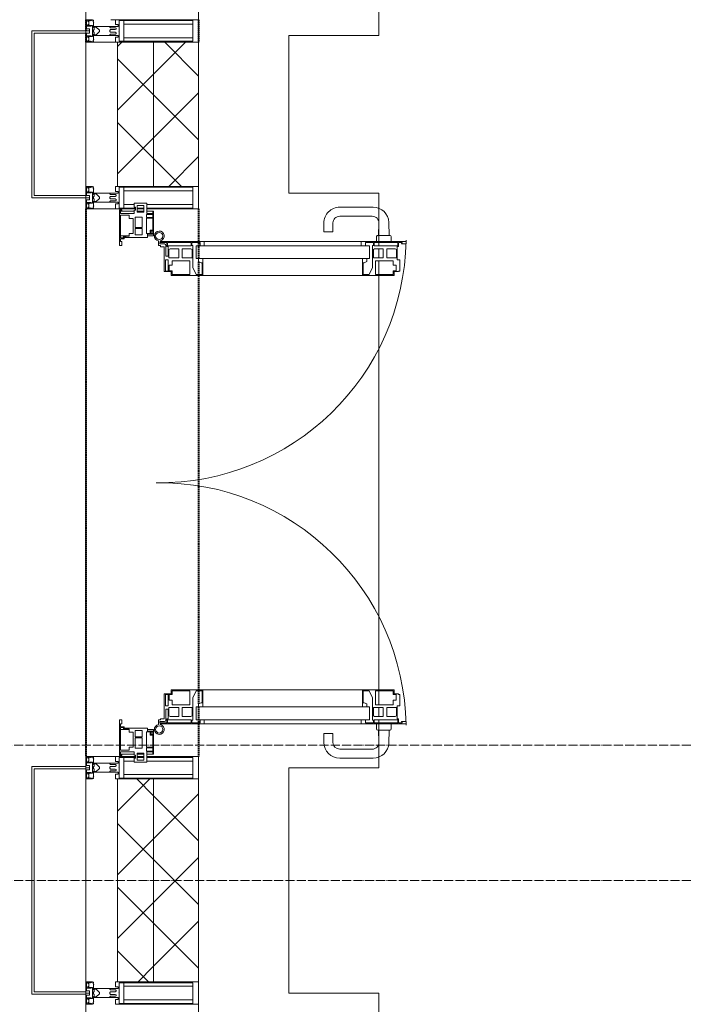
# Model space of a CAD drawing. Header units: millimetres. Extents: x 5617 to 132318, y 7718 to 193536.
# Tile 20 of 81: x 28364 to 29836, y 29425 to 31610. Entities that reach past the tile are written whole.
import ezdxf

# ---------------------------------------------------------------- set-up
doc = ezdxf.new("R2010")
doc.units = ezdxf.units.MM
for name, pattern in [('ADSK_Линия сетки', [25, 20, -2.5, 0, -2.5]), ('Штрих_3_1_5_', [4.5, 3, -1.5]), ('Штриховая_ш3 п1_5', [4.5, 3, -1.5])]:
    doc.linetypes.add(name, pattern=pattern)
doc.layers.add('_Разделитель помещений_', color=4, linetype='Штриховая_ш3 п1_5', lineweight=40, true_color=0x00ffff)
for name, color, linetype, lineweight in [('Двери', 7, 'Continuous', 18), ('Импосты витража', 7, 'Continuous', 18), ('Колонны', 7, 'Continuous', 18), ('Оси', 7, 'Continuous', 9), ('Панели витража', 7, 'Continuous', 18), ('Перекрытия', 7, 'Continuous', 18), ('Стены разрез', 7, 'Continuous', 40), ('Стены штриховка', 7, 'Continuous', 40), ('Элементы узлов', 7, 'Continuous', 18)]:
    doc.layers.add(name, color=color, linetype=linetype, lineweight=lineweight)
pattern_1 = [(45, (0, 0), (-70.71068, 70.71068), []), (135, (0, 0), (-70.71068, -70.71068), [])]

# ---------------------------------------------------------------- blocks, each defined once
blk = doc.blocks.new('135_SLK_K4_AR_rvt-1-МКСС_К4_L13_45_000_')
at = {"layer": '_Разделитель помещений_', "color": 131, "linetype": 'Штрих_3_1_5_', "true_color": 0xaaffff}
for p, q in [((95600, 31610), (95600, 31585)), ((95600, 31610), (95600, 31585)), ((95850, 31610), (95850, 31560)), ((95600, 31580), (95600, 31560)), ((95600, 31580), (95600, 31560)), ((95600, 31190), (95600, 29975)), ((95600, 31190), (95600, 29975)), ((95850, 31190), (95850, 31117.5)), ((95850, 31115.4), (95850, 31079.7)), ((95850, 31072.9), (95850, 31044.3)), ((95850, 31042), (95850, 30123)), ((95850, 30120.7), (95850, 30092.1)), ((95850, 30085.3), (95850, 30049.6)), ((95850, 30047.5), (95850, 29975))]:
    blk.add_line(p, q, dxfattribs=at)
at = {"layer": 'Перекрытия', "color": 253, "true_color": 0xaaaaaa}
for p, q in [((96249.8, 32500), (96249.8, 31575)), ((96249.8, 31575), (96049.8, 31575)), ((96049.8, 31575), (96049.8, 31225)), ((96049.8, 31225), (96249.8, 31225)), ((96249.8, 31225), (96249.8, 31117.5)), ((96249.8, 31115.4), (96249.8, 31108.4)), ((96249.8, 31101.4), (96249.8, 31081.5)), ((96249.8, 31075.1), (96249.8, 31044.4)), ((96249.8, 31042), (96249.8, 30123)), ((96249.8, 30120.6), (96249.8, 30089.9)), ((96249.8, 30083.5), (96249.8, 30063.6)), ((96249.8, 30056.6), (96249.8, 30049.6)), ((96249.8, 30047.5), (96249.8, 29950)), ((96249.8, 29950), (96049.8, 29950)), ((96049.8, 29950), (96049.8, 29450)), ((96049.8, 29450), (96249.8, 29450)), ((96249.8, 29450), (96249.8, 28175))]:
    blk.add_line(p, q, dxfattribs=at)
blk = doc.blocks.new('A_SLK_PAN_Type1 - Прямой тип панели-6537306-МКСС_К4_L13_45_000_')
at = {"layer": 'Колонны', "lineweight": 5}
for p, q in [((-252.5, 120), (252.5, 120)), ((-252.5, 0), (-252.5, 120)), ((-247.5, 115), (-247.5, 0)), ((247.5, 115), (-247.5, 115)), ((247.5, 0), (247.5, 115)), ((252.5, 120), (252.5, 0)), ((-247.5, 0), (-252.5, 0)), ((252.5, 0), (247.5, 0))]:
    blk.add_line(p, q, dxfattribs=at)
blk = doc.blocks.new('A_SLK_PAN_Type1 - Прямой тип панели-6537248-МКСС_К4_L13_45_000_')
at = {"layer": 'Колонны', "lineweight": 5}
for p, q in [((-185, 120), (185, 120)), ((-185, 0), (-185, 120)), ((-180, 115), (-180, 0)), ((180, 115), (-180, 115)), ((180, 0), (180, 115)), ((185, 120), (185, 0)), ((-180, 0), (-185, 0)), ((185, 0), (180, 0))]:
    blk.add_line(p, q, dxfattribs=at)
blk = doc.blocks.new('Rectangular Mullion - R_StandardFrame_50Wx250H-7197324-МКСС_К4_L13_45_000_')
at = {"layer": 'Импосты витража', "color": 253, "lineweight": 5, "true_color": 0xaaaaaa}
for q in [(95850, 33095), (95655, 31610)]:
    blk.add_line((95850, 31610), q, dxfattribs=at)
blk = doc.blocks.new('Rectangular Mullion - R_StandardFrame_50Wx250H-5861194-МКСС_К4_L13_45_000_')
at = {"layer": 'Импосты витража', "color": 253, "lineweight": 5, "true_color": 0xaaaaaa}
for p, q in [((95600, 29975), (95710.1, 29975)), ((95600, 29952.5), (95600, 29975)), ((95713.4, 29975), (95728.4, 29975)), ((95735.1, 29975), (95850, 29975)), ((95850, 29925), (95850, 29975)), ((95600, 29452.5), (95600, 29947.5)), ((95850, 29450), (95850, 29475))]:
    blk.add_line(p, q, dxfattribs=at)
blk = doc.blocks.new('Rectangular Mullion - 50Wx250H-V62-МКСС_К4_L13_45_000_')
at = {"layer": 'Элементы узлов', "color": 253, "lineweight": 5, "true_color": 0xaaaaaa}
for p, q in [((-25, 135.1), (-25, 250)), ((-25, 250), (0, 250)), ((25, 250), (0, 250)), ((25, 65.2), (25, 250)), ((-23, 237.3), (0, 237.3)), ((-23, 237.3), (-23, 135.1)), ((-14.9, 135.1), (-14.9, 237.3)), ((23, 237.3), (0, 237.3)), ((14.9, 84), (14.9, 237.3)), ((23, 237.3), (23, 73.6)), ((-25, 113.4), (-25, 128.4)), ((-25, 65.2), (-25, 110.1)), ((-23, 128.4), (-23, 113.4)), ((-23, 110.1), (-23, 73.6)), ((-14.9, 84), (-14.9, 106.6)), ((0, 84), (-23, 84)), ((-0.5, 73.6), (-23, 73.6)), ((-14, 71.3), (-14, 65.2)), ((-10, 71.3), (-14, 71.3)), ((-10, 53), (-10, 71.3)), ((-7, 65.2), (-5.9, 67.3)), ((-4.1, 67.3), (-5.9, 67.3)), ((-4.1, 67.3), (-2.9, 65.1)), ((0, 84), (23, 84)), ((0.5, 73.6), (23, 73.6)), ((4.1, 67.3), (2.9, 65.1)), ((4.1, 67.3), (5.9, 67.3)), ((7, 65.2), (5.9, 67.3)), ((10, 71.3), (14, 71.3)), ((10, 53), (10, 71.3)), ((14, 71.3), (14, 65.2)), ((-14, 65.2), (-25, 65.2)), ((-8.7, 53), (-10, 53)), ((-10, 53), (-10, 17)), ((-8.7, 53), (-7, 54.7)), ((-7, 65.2), (-7, 54.7)), ((-2.9, 65.1), (-2.9, 54.6)), ((-1.3, 53), (-2.9, 54.6)), ((0, 53), (-1.3, 53)), ((0, 53), (1.3, 53)), ((1.3, 53), (2.9, 54.6)), ((2.9, 65.1), (2.9, 54.6)), ((7, 65.2), (7, 54.7)), ((8.7, 53), (7, 54.7)), ((8.7, 53), (10, 53)), ((10, 53), (10, 17)), ((14, 65.2), (25, 65.2)), ((-8.5, 23), (-1.5, 30)), ((-8.5, 18.5), (-8.5, 23)), ((-1.5, 30), (0, 30)), ((1.5, 30), (0, 30)), ((8.5, 23), (1.5, 30)), ((8.5, 18.5), (8.5, 23)), ((-23.8, 14.6), (-25, 14.2)), ((-25, 0), (-25, 14.2)), ((-22.3, 17), (-23.8, 17)), ((-23.8, 17), (-23.8, 14.6)), ((-22.5, 10.6), (-23.8, 14.6)), ((-22.5, 10.6), (-23.7, 9.9)), ((-23.7, 1.3), (-23.7, 9.9)), ((-23.7, 1.3), (-11.8, 1.3)), ((-23.2, 10.2), (-22.5, 8)), ((-22.5, 8), (-22.5, 4.5)), ((-21.3, 4.5), (-22.5, 4.5)), ((-22.3, 17), (-22.3, 16)), ((-22.3, 16), (-21.3, 16)), ((-19, 17.6), (-21.3, 16)), ((-21.3, 4.5), (-21.3, 6.5)), ((-21.3, 6.5), (-14.2, 6.5)), ((-18.4, 16.6), (-19, 17.6)), ((-7.4, 16.6), (-18.4, 16.6)), ((-14.2, 6.5), (-14.2, 4.5)), ((-13.2, 4.5), (-14.2, 4.5)), ((-13.2, 4.5), (-12.2, 7.2)), ((-12.7, 7.6), (-11.3, 11.4)), ((-12.7, 7.6), (-11.8, 6.9)), ((-12.2, 9), (-12.2, 14.8)), ((-12.2, 14.8), (0, 14.8)), ((-11.8, 1.3), (-11.8, 6.9)), ((-10.5, 11.2), (-11.3, 11.4)), ((-10.5, 1.5), (-10.5, 11.2)), ((-4.8, 1.5), (-10.5, 1.5)), ((-10, 17), (-7.5, 17)), ((-7.5, 18.5), (-8.5, 18.5)), ((-7.5, 17), (-7.5, 18.5)), ((-7.4, 18), (-7.4, 16.6)), ((-2.6, 18), (-7.4, 18)), ((0, 8), (-4.8, 8)), ((-4.8, 1.5), (-4.8, 8)), ((-2.6, 18), (-2.6, 16.8)), ((-2.6, 16.8), (0, 16.8)), ((2.6, 16.8), (0, 16.8)), ((0, 14.8), (0, 16.8)), ((0, 14.8), (0, 16.8)), ((12.2, 14.8), (0, 14.8)), ((0, 0), (0, 8)), ((0, 8), (4.8, 8)), ((0, 0), (0, 8)), ((2.6, 18), (2.6, 16.8)), ((2.6, 18), (7.4, 18)), ((4.8, 1.5), (4.8, 8)), ((4.8, 1.5), (10.5, 1.5)), ((7.4, 18), (7.4, 16.6)), ((7.4, 16.6), (18.4, 16.6)), ((7.5, 18.5), (8.5, 18.5)), ((7.5, 17), (7.5, 18.5)), ((10, 17), (7.5, 17)), ((10.5, 11.2), (11.3, 11.4)), ((10.5, 1.5), (10.5, 11.2)), ((12.7, 7.6), (11.3, 11.4)), ((12.7, 7.6), (11.8, 6.9)), ((11.8, 1.3), (11.8, 6.9)), ((23.7, 1.3), (11.8, 1.3)), ((12.2, 9), (12.2, 14.8)), ((13.2, 4.5), (12.2, 7.2)), ((13.2, 4.5), (14.2, 4.5)), ((21.3, 6.5), (14.2, 6.5)), ((14.2, 6.5), (14.2, 4.5)), ((18.4, 16.6), (19, 17.6)), ((19, 17.6), (21.3, 16)), ((22.3, 16), (21.3, 16)), ((21.3, 4.5), (21.3, 6.5)), ((21.3, 4.5), (22.5, 4.5)), ((22.3, 17), (22.3, 16)), ((22.3, 17), (23.8, 17)), ((22.5, 10.6), (23.8, 14.6)), ((22.5, 10.6), (23.7, 9.9)), ((23.2, 10.2), (22.5, 8)), ((22.5, 8), (22.5, 4.5)), ((23.7, 1.3), (23.7, 9.9)), ((23.8, 17), (23.8, 14.6)), ((23.8, 14.6), (25, 14.2)), ((25, 0), (25, 14.2)), ((-25, 0), (0, 0)), ((25, 0), (0, 0))]:
    blk.add_line(p, q, dxfattribs=at)
for centre, start, end in [((-0.5, 73.1), 360, 90), ((0.5, 73.1), 90, 180)]:
    blk.add_arc(centre, 0.5, start, end, dxfattribs=at)
blk = doc.blocks.new('Rectangular Mullion - 50Wx250H-2623690-МКСС_К4_L13_45_000_')
at = {"layer": 'Элементы узлов', "color": 253, "lineweight": 5, "true_color": 0xaaaaaa}
for p, q in [((-25, 65.2), (-25, 250)), ((-25, 250), (0, 250)), ((25, 250), (0, 250)), ((25, 65.2), (25, 250)), ((-23, 237.3), (0, 237.3)), ((-23, 237.3), (-23, 73.6)), ((-14.9, 84), (-14.9, 237.3)), ((23, 237.3), (0, 237.3)), ((14.9, 84), (14.9, 237.3)), ((23, 237.3), (23, 73.6)), ((0, 84), (-23, 84)), ((-0.5, 73.6), (-23, 73.6)), ((-14, 71.3), (-14, 65.2)), ((-10, 71.3), (-14, 71.3)), ((-10, 53), (-10, 71.3)), ((-7, 65.2), (-5.9, 67.3)), ((-4.1, 67.3), (-5.9, 67.3)), ((-4.1, 67.3), (-2.9, 65.1)), ((0, 84), (23, 84)), ((0.5, 73.6), (23, 73.6)), ((4.1, 67.3), (2.9, 65.1)), ((4.1, 67.3), (5.9, 67.3)), ((7, 65.2), (5.9, 67.3)), ((10, 71.3), (14, 71.3)), ((10, 53), (10, 71.3)), ((14, 71.3), (14, 65.2)), ((-14, 65.2), (-25, 65.2)), ((-8.7, 53), (-10, 53)), ((-10, 53), (-10, 17)), ((-8.7, 53), (-7, 54.7)), ((-7, 65.2), (-7, 54.7)), ((-2.9, 65.1), (-2.9, 54.6)), ((-1.3, 53), (-2.9, 54.6)), ((0, 53), (-1.3, 53)), ((0, 53), (1.3, 53)), ((1.3, 53), (2.9, 54.6)), ((2.9, 65.1), (2.9, 54.6)), ((7, 65.2), (7, 54.7)), ((8.7, 53), (7, 54.7)), ((8.7, 53), (10, 53)), ((10, 53), (10, 17)), ((14, 65.2), (25, 65.2)), ((-8.5, 23), (-1.5, 30)), ((-8.5, 18.5), (-8.5, 23)), ((-1.5, 30), (0, 30)), ((1.5, 30), (0, 30)), ((8.5, 23), (1.5, 30)), ((8.5, 18.5), (8.5, 23)), ((-23.8, 14.6), (-25, 14.2)), ((-25, 0), (-25, 14.2)), ((-22.3, 17), (-23.8, 17)), ((-23.8, 17), (-23.8, 14.6)), ((-22.5, 10.6), (-23.8, 14.6)), ((-22.5, 10.6), (-23.7, 9.9)), ((-23.7, 1.3), (-23.7, 9.9)), ((-23.7, 1.3), (-11.8, 1.3)), ((-23.2, 10.2), (-22.5, 8)), ((-22.5, 8), (-22.5, 4.5)), ((-21.3, 4.5), (-22.5, 4.5)), ((-22.3, 17), (-22.3, 16)), ((-22.3, 16), (-21.3, 16)), ((-19, 17.6), (-21.3, 16)), ((-21.3, 4.5), (-21.3, 6.5)), ((-21.3, 6.5), (-14.2, 6.5)), ((-18.4, 16.6), (-19, 17.6)), ((-7.4, 16.6), (-18.4, 16.6)), ((-14.2, 6.5), (-14.2, 4.5)), ((-13.2, 4.5), (-14.2, 4.5)), ((-13.2, 4.5), (-12.2, 7.2)), ((-12.7, 7.6), (-11.3, 11.4)), ((-12.7, 7.6), (-11.8, 6.9)), ((-12.2, 9), (-12.2, 14.8)), ((-12.2, 14.8), (0, 14.8)), ((-11.8, 1.3), (-11.8, 6.9)), ((-10.5, 11.2), (-11.3, 11.4)), ((-10.5, 1.5), (-10.5, 11.2)), ((-4.8, 1.5), (-10.5, 1.5)), ((-10, 17), (-7.5, 17)), ((-7.5, 18.5), (-8.5, 18.5)), ((-7.5, 17), (-7.5, 18.5)), ((-7.4, 18), (-7.4, 16.6)), ((-2.6, 18), (-7.4, 18)), ((0, 8), (-4.8, 8)), ((-4.8, 1.5), (-4.8, 8)), ((-2.6, 18), (-2.6, 16.8)), ((-2.6, 16.8), (0, 16.8)), ((2.6, 16.8), (0, 16.8)), ((0, 14.8), (0, 16.8)), ((0, 14.8), (0, 16.8)), ((12.2, 14.8), (0, 14.8)), ((0, 0), (0, 8)), ((0, 8), (4.8, 8)), ((0, 0), (0, 8)), ((2.6, 18), (2.6, 16.8)), ((2.6, 18), (7.4, 18)), ((4.8, 1.5), (4.8, 8)), ((4.8, 1.5), (10.5, 1.5)), ((7.4, 18), (7.4, 16.6)), ((7.4, 16.6), (18.4, 16.6)), ((7.5, 18.5), (8.5, 18.5)), ((7.5, 17), (7.5, 18.5)), ((10, 17), (7.5, 17)), ((10.5, 11.2), (11.3, 11.4)), ((10.5, 1.5), (10.5, 11.2)), ((12.7, 7.6), (11.3, 11.4)), ((12.7, 7.6), (11.8, 6.9)), ((11.8, 1.3), (11.8, 6.9)), ((23.7, 1.3), (11.8, 1.3)), ((12.2, 9), (12.2, 14.8)), ((13.2, 4.5), (12.2, 7.2)), ((13.2, 4.5), (14.2, 4.5)), ((21.3, 6.5), (14.2, 6.5)), ((14.2, 6.5), (14.2, 4.5)), ((18.4, 16.6), (19, 17.6)), ((19, 17.6), (21.3, 16)), ((22.3, 16), (21.3, 16)), ((21.3, 4.5), (21.3, 6.5)), ((21.3, 4.5), (22.5, 4.5)), ((22.3, 17), (22.3, 16)), ((22.3, 17), (23.8, 17)), ((22.5, 10.6), (23.8, 14.6)), ((22.5, 10.6), (23.7, 9.9)), ((23.2, 10.2), (22.5, 8)), ((22.5, 8), (22.5, 4.5)), ((23.7, 1.3), (23.7, 9.9)), ((23.8, 17), (23.8, 14.6)), ((23.8, 14.6), (25, 14.2)), ((25, 0), (25, 14.2)), ((-25, 0), (0, 0)), ((25, 0), (0, 0))]:
    blk.add_line(p, q, dxfattribs=at)
for centre, start, end in [((-0.5, 73.1), 360, 90), ((0.5, 73.1), 90, 180)]:
    blk.add_arc(centre, 0.5, start, end, dxfattribs=at)
blk = doc.blocks.new('Rectangular Mullion - R_StandardFrame_50Wx250H-5866689-МКСС_К4_L13_45_000_')
at = {"layer": 'Импосты витража', "color": 253, "lineweight": 5, "true_color": 0xaaaaaa}
for p, q in [((95600, 31560), (95670, 31560)), ((95600, 31220), (95600, 31560)), ((95850, 31190), (95850, 31240)), ((95600, 31190), (95600, 31215)), ((95710.1, 31190), (95600, 31190)), ((95728.4, 31190), (95713.4, 31190)), ((95850, 31190), (95735.1, 31190))]:
    blk.add_line(p, q, dxfattribs=at)
blk = doc.blocks.new('A_PAN_ALU_Door_Double - EXT_1_Double_EQ п-6_1-7491649-МКСС_К4_L13_45_000_')
at = {"layer": 'Двери', "color": 253, "lineweight": 5, "true_color": 0xaaaaaa}
for p, q in [((-535, 610.6), (-535, 710.1)), ((-535, 710.1), (-529.9, 710.1)), ((-535, 610.6), (-535, 710.1)), ((-535, 710.1), (-529.9, 710.1)), ((-532.9, 701.5), (-532.9, 693.6)), ((-531, 701.5), (-532.9, 701.5)), ((-532.9, 701.5), (-532.9, 693.6)), ((-531, 701.5), (-532.9, 701.5)), ((-531, 700.2), (-531, 701.5)), ((-531, 700.2), (-531, 701.5)), ((-529.9, 700.2), (-531, 700.2)), ((-529.9, 700.2), (-531, 700.2)), ((-529.9, 710.1), (-529.9, 700.2)), ((-529.9, 710.1), (-529.9, 700.2)), ((535, 710.1), (529.9, 710.1)), ((529.9, 710.1), (529.9, 700.2)), ((535, 710.1), (529.9, 710.1)), ((529.9, 710.1), (529.9, 700.2)), ((529.9, 700.2), (531, 700.2)), ((529.9, 700.2), (531, 700.2)), ((531, 700.2), (531, 701.5)), ((531, 701.5), (532.9, 701.5)), ((531, 700.2), (531, 701.5)), ((531, 701.5), (532.9, 701.5)), ((532.9, 701.5), (532.9, 693.6)), ((532.9, 701.5), (532.9, 693.6)), ((535, 610.6), (535, 710.1)), ((535, 610.6), (535, 710.1)), ((-532.9, 693.6), (-524.2, 693.6)), ((-532.9, 693.6), (-524.2, 693.6)), ((-532.9, 691.9), (-532.9, 639.4)), ((-525.9, 691.9), (-532.9, 691.9)), ((-532.9, 691.9), (-532.9, 639.4)), ((-525.9, 691.9), (-532.9, 691.9)), ((-525.9, 639.4), (-525.9, 691.9)), ((-525.9, 639.4), (-525.9, 691.9)), ((-524.2, 693.6), (-524.2, 690.6)), ((-524.2, 693.6), (-524.2, 690.6)), ((-524.2, 690.6), (-494.8, 690.6)), ((-524.2, 690.6), (-494.8, 690.6)), ((-517.3, 688.8), (-518.9, 686.1)), ((-517.3, 688.8), (-518.9, 686.1)), ((-518.9, 686.1), (-518.9, 667.1)), ((-518.9, 686.1), (-518.9, 667.1)), ((-499, 688.8), (-517.3, 688.8)), ((-499, 688.8), (-517.3, 688.8)), ((-499, 667.1), (-499, 688.8)), ((-499, 667.1), (-499, 688.8)), ((-494.8, 696.1), (-469.8, 696.1)), ((-494.8, 690.6), (-494.8, 696.1)), ((-494.8, 696.1), (-469.8, 696.1)), ((-494.8, 690.6), (-494.8, 696.1)), ((-482.5, 681.7), (-492.6, 681.7)), ((-482.5, 681.7), (-492.6, 681.7)), ((-492.6, 681.7), (-492.6, 642.2)), ((-492.6, 681.7), (-492.6, 642.2)), ((-482.4, 688.4), (-482.5, 681.7)), ((-482.4, 688.4), (-482.5, 681.7)), ((-470, 688.4), (-482.4, 688.4)), ((-470, 688.4), (-482.4, 688.4)), ((-470, 681.8), (-470, 688.4)), ((-470, 681.8), (-470, 688.4)), ((-461.9, 681.8), (-470, 681.8)), ((-461.9, 681.8), (-470, 681.8)), ((-469.8, 696.1), (-469.8, 693.1)), ((-469.8, 696.1), (-469.8, 693.1)), ((-469.8, 693.1), (-468.4, 693.1)), ((-469.8, 693.1), (-468.4, 693.1)), ((-468.4, 693.1), (-468.4, 683.5)), ((-468.4, 693.1), (-468.4, 683.5)), ((-468.4, 683.5), (-459.5, 683.5)), ((-468.4, 683.5), (-459.5, 683.5)), ((-461.9, 642.2), (-461.9, 681.8)), ((-461.9, 642.2), (-461.9, 681.8)), ((-459.5, 683.5), (-459.5, 613.6)), ((-459.5, 683.5), (-459.5, 613.6)), ((468.4, 683.5), (459.5, 683.5)), ((459.5, 683.5), (459.5, 613.6)), ((468.4, 683.5), (459.5, 683.5)), ((459.5, 683.5), (459.5, 613.6)), ((461.8, 642.2), (461.8, 681.8)), ((461.8, 681.8), (470, 681.8)), ((461.8, 642.2), (461.8, 681.8)), ((461.8, 681.8), (470, 681.8)), ((469.8, 693.1), (468.4, 693.1)), ((468.4, 693.1), (468.4, 683.5)), ((469.8, 693.1), (468.4, 693.1)), ((468.4, 693.1), (468.4, 683.5)), ((494.8, 696.1), (469.8, 696.1)), ((469.8, 696.1), (469.8, 693.1)), ((494.8, 696.1), (469.8, 696.1)), ((469.8, 696.1), (469.8, 693.1)), ((470, 681.8), (470, 688.4)), ((470, 688.4), (482.4, 688.4)), ((470, 681.8), (470, 688.4)), ((470, 688.4), (482.4, 688.4)), ((482.4, 688.4), (482.5, 681.7)), ((482.4, 688.4), (482.5, 681.7)), ((482.5, 681.7), (492.6, 681.7)), ((482.5, 681.7), (492.6, 681.7)), ((492.6, 681.7), (492.6, 642.2)), ((492.6, 681.7), (492.6, 642.2)), ((494.8, 690.6), (494.8, 696.1)), ((494.8, 690.6), (494.8, 696.1)), ((524.2, 690.6), (494.8, 690.6)), ((524.2, 690.6), (494.8, 690.6)), ((499, 667.1), (499, 688.8)), ((499, 688.8), (517.3, 688.8)), ((499, 667.1), (499, 688.8)), ((499, 688.8), (517.3, 688.8)), ((517.3, 688.8), (518.9, 686.1)), ((517.3, 688.8), (518.9, 686.1)), ((518.9, 686.1), (518.9, 667.1)), ((518.9, 686.1), (518.9, 667.1)), ((532.9, 693.6), (524.2, 693.6)), ((524.2, 693.6), (524.2, 690.6)), ((532.9, 693.6), (524.2, 693.6)), ((524.2, 693.6), (524.2, 690.6)), ((525.9, 639.4), (525.9, 691.9)), ((525.9, 691.9), (532.9, 691.9)), ((525.9, 639.4), (525.9, 691.9)), ((525.9, 691.9), (532.9, 691.9)), ((532.9, 691.9), (532.9, 639.4)), ((532.9, 691.9), (532.9, 639.4)), ((-518.9, 667.1), (-499, 667.1)), ((-518.9, 667.1), (-499, 667.1)), ((-518.9, 659.2), (-518.9, 640.2)), ((-499, 659.2), (-518.9, 659.2)), ((-518.9, 659.2), (-518.9, 640.2)), ((-499, 659.2), (-518.9, 659.2)), ((-499, 637.5), (-499, 659.2)), ((-499, 637.5), (-499, 659.2)), ((518.9, 667.1), (499, 667.1)), ((518.9, 667.1), (499, 667.1)), ((499, 659.2), (518.9, 659.2)), ((499, 637.5), (499, 659.2)), ((499, 659.2), (518.9, 659.2)), ((499, 637.5), (499, 659.2)), ((518.9, 659.2), (518.9, 640.2)), ((518.9, 659.2), (518.9, 640.2)), ((-532.9, 639.4), (-525.9, 639.4)), ((-532.9, 639.4), (-525.9, 639.4)), ((-532.9, 637.7), (-532.9, 619.7)), ((-526.6, 637.7), (-532.9, 637.7)), ((-532.9, 637.7), (-532.9, 619.7)), ((-526.6, 637.7), (-532.9, 637.7)), ((-526.6, 635.7), (-526.6, 637.7)), ((-526.6, 635.7), (-526.6, 637.7)), ((-477.6, 635.7), (-526.6, 635.7)), ((-477.6, 635.7), (-526.6, 635.7)), ((-518.9, 640.2), (-517.3, 637.5)), ((-518.9, 640.2), (-517.3, 637.5)), ((-517.3, 637.5), (-499, 637.5)), ((-517.3, 637.5), (-499, 637.5)), ((-492.6, 642.2), (-461.9, 642.2)), ((-492.6, 642.2), (-461.9, 642.2)), ((-461.8, 628.1), (-477.6, 635.7)), ((-461.8, 628.1), (-477.6, 635.7)), ((461.8, 628.1), (477.6, 635.7)), ((461.8, 628.1), (477.6, 635.7)), ((492.6, 642.2), (461.8, 642.2)), ((492.6, 642.2), (461.8, 642.2)), ((477.6, 635.7), (526.6, 635.7)), ((477.6, 635.7), (526.6, 635.7)), ((517.3, 637.5), (499, 637.5)), ((517.3, 637.5), (499, 637.5)), ((518.9, 640.2), (517.3, 637.5)), ((518.9, 640.2), (517.3, 637.5)), ((532.9, 639.4), (525.9, 639.4)), ((532.9, 639.4), (525.9, 639.4)), ((526.6, 635.7), (526.6, 637.7)), ((526.6, 637.7), (532.9, 637.7)), ((526.6, 635.7), (526.6, 637.7)), ((526.6, 637.7), (532.9, 637.7)), ((532.9, 637.7), (532.9, 619.7)), ((532.9, 637.7), (532.9, 619.7)), ((-535, 244.2), (-535, 628.6)), ((-532.9, 619.7), (-525.9, 619.7)), ((-532.9, 619.7), (-525.9, 619.7)), ((-525.9, 628.6), (-497.2, 628.6)), ((-525.9, 244.2), (-525.9, 628.6)), ((-525.9, 619.7), (-525.9, 610.6)), ((-525.9, 619.7), (-525.9, 610.6)), ((-497.2, 628.6), (-497.2, 244.2)), ((-497.2, 623.2), (-490.6, 623.2)), ((-497.2, 613.6), (-497.2, 623.2)), ((-497.2, 623.2), (-490.6, 623.2)), ((-497.2, 613.6), (-497.2, 623.2)), ((-459.5, 613.6), (-497.2, 613.6)), ((-459.5, 613.6), (-497.2, 613.6)), ((-490.6, 623.2), (-488.3, 617.1)), ((-490.6, 623.2), (-488.3, 617.1)), ((-488.3, 617.1), (-488.3, 615.1)), ((-488.3, 617.1), (-488.3, 615.1)), ((-488.3, 615.1), (-461.8, 615.1)), ((-488.3, 615.1), (-461.8, 615.1)), ((-461.8, 615.1), (-461.8, 628.1)), ((-461.8, 615.1), (-461.8, 628.1)), ((-459.5, 613.6), (-459.5, 259.2)), ((459.5, 613.6), (497.2, 613.6)), ((459.5, 613.6), (497.2, 613.6)), ((459.5, 613.6), (459.5, 259.2)), ((461.8, 615.1), (461.8, 628.1)), ((461.8, 615.1), (461.8, 628.1)), ((488.3, 615.1), (461.8, 615.1)), ((488.3, 615.1), (461.8, 615.1)), ((490.6, 623.2), (488.3, 617.1)), ((490.6, 623.2), (488.3, 617.1)), ((488.3, 617.1), (488.3, 615.1)), ((488.3, 617.1), (488.3, 615.1)), ((497.2, 623.2), (490.6, 623.2)), ((497.2, 623.2), (490.6, 623.2)), ((497.2, 628.6), (497.2, 244.2)), ((525.9, 628.6), (497.2, 628.6)), ((497.2, 613.6), (497.2, 623.2)), ((497.2, 613.6), (497.2, 623.2)), ((525.9, 244.2), (525.9, 628.6)), ((532.9, 619.7), (525.9, 619.7)), ((525.9, 619.7), (525.9, 610.6)), ((532.9, 619.7), (525.9, 619.7)), ((525.9, 619.7), (525.9, 610.6)), ((535, 244.2), (535, 628.6)), ((-525.9, 610.6), (-535, 610.6)), ((-525.9, 610.6), (-535, 610.6)), ((525.9, 610.6), (535, 610.6)), ((525.9, 610.6), (535, 610.6)), ((-535, 262.2), (-525.9, 262.2)), ((-535, 164.2), (-535, 262.2)), ((-525.9, 262.2), (-525.9, 253.1)), ((535, 262.2), (525.9, 262.2)), ((525.9, 262.2), (525.9, 253.1)), ((535, 164.2), (535, 262.2)), ((-532.9, 253.1), (-532.9, 235.1)), ((-525.9, 253.1), (-532.9, 253.1)), ((-525.9, 244.2), (-497.2, 244.2)), ((-497.2, 259.2), (-459.5, 259.2)), ((-497.2, 249.6), (-497.2, 259.2)), ((-490.6, 249.6), (-497.2, 249.6)), ((-488.3, 255.7), (-490.6, 249.6)), ((-488.3, 257.7), (-488.3, 255.7)), ((-461.8, 257.7), (-488.3, 257.7)), ((-477.6, 237), (-461.8, 244.7)), ((-461.8, 244.7), (-461.8, 257.7)), ((-459.5, 259.2), (-459.5, 189.3)), ((497.2, 259.2), (459.5, 259.2)), ((459.5, 259.2), (459.5, 189.3)), ((461.8, 244.7), (461.8, 257.7)), ((461.8, 257.7), (488.3, 257.7)), ((477.6, 237), (461.8, 244.7)), ((488.3, 257.7), (488.3, 255.7)), ((488.3, 255.7), (490.6, 249.6)), ((490.6, 249.6), (497.2, 249.6)), ((497.2, 249.6), (497.2, 259.2)), ((525.9, 244.2), (497.2, 244.2)), ((525.9, 253.1), (532.9, 253.1)), ((532.9, 253.1), (532.9, 235.1)), ((-532.9, 235.1), (-526.6, 235.1)), ((-532.9, 233.4), (-532.9, 180.9)), ((-525.9, 233.4), (-532.9, 233.4)), ((-526.6, 237), (-477.6, 237)), ((-526.6, 235.1), (-526.6, 237)), ((-525.9, 180.9), (-525.9, 233.4)), ((-517.3, 235.3), (-518.9, 232.6)), ((-518.9, 232.6), (-518.9, 213.6)), ((-499, 235.3), (-517.3, 235.3)), ((-499, 213.6), (-499, 235.3)), ((-492.6, 230.6), (-492.6, 191)), ((-461.9, 230.6), (-492.6, 230.6)), ((-461.9, 191), (-461.9, 230.6)), ((461.8, 191), (461.8, 230.6)), ((461.8, 230.6), (492.6, 230.6)), ((526.6, 237), (477.6, 237)), ((492.6, 230.6), (492.6, 191)), ((499, 213.6), (499, 235.3)), ((499, 235.3), (517.3, 235.3)), ((517.3, 235.3), (518.9, 232.6)), ((518.9, 232.6), (518.9, 213.6)), ((525.9, 233.4), (532.9, 233.4)), ((525.9, 180.9), (525.9, 233.4)), ((526.6, 235.1), (526.6, 237)), ((532.9, 235.1), (526.6, 235.1)), ((532.9, 233.4), (532.9, 180.9)), ((-518.9, 213.6), (-499, 213.6)), ((-518.9, 205.7), (-518.9, 186.7)), ((-499, 205.7), (-518.9, 205.7)), ((-499, 184), (-499, 205.7)), ((518.9, 213.6), (499, 213.6)), ((499, 205.7), (518.9, 205.7)), ((499, 184), (499, 205.7)), ((518.9, 205.7), (518.9, 186.7)), ((-532.9, 180.9), (-525.9, 180.9)), ((-532.9, 179.2), (-532.9, 164.2)), ((-524.2, 179.2), (-532.9, 179.2)), ((-526.8, 177.5), (-502.6, 177.5)), ((-524.2, 182.2), (-524.2, 179.2)), ((-502.6, 182.2), (-524.2, 182.2)), ((-518.9, 186.7), (-517.3, 184)), ((-517.3, 184), (-499, 184)), ((-502.6, 177.5), (-502.6, 182.2)), ((-494.8, 182.2), (-494.8, 176.7)), ((-469.8, 182.2), (-494.8, 182.2)), ((-494.8, 176.7), (-469.8, 176.7)), ((-492.6, 191), (-482.5, 191)), ((-482.5, 191), (-482.4, 184.4)), ((-482.4, 184.4), (-470, 184.4)), ((-470, 191), (-461.9, 191)), ((-470, 184.4), (-470, 191)), ((-469.8, 176.7), (-469.8, 182.2)), ((-468.4, 189.3), (-468.4, 173.3)), ((-459.5, 189.3), (-468.4, 189.3)), ((459.5, 189.3), (468.4, 189.3)), ((470, 191), (461.8, 191)), ((468.4, 189.3), (468.4, 173.3)), ((469.8, 182.2), (494.8, 182.2)), ((469.8, 176.7), (469.8, 182.2)), ((494.8, 176.7), (469.8, 176.7)), ((470, 184.4), (470, 191)), ((482.4, 184.4), (470, 184.4)), ((482.5, 191), (482.4, 184.4)), ((492.6, 191), (482.5, 191)), ((494.8, 182.2), (494.8, 176.7)), ((517.3, 184), (499, 184)), ((502.6, 177.5), (502.6, 182.2)), ((502.6, 182.2), (524.2, 182.2)), ((526.8, 177.5), (502.6, 177.5)), ((518.9, 186.7), (517.3, 184)), ((524.2, 182.2), (524.2, 179.2)), ((524.2, 179.2), (532.9, 179.2)), ((532.9, 180.9), (525.9, 180.9)), ((532.9, 179.2), (532.9, 164.2)), ((-526.4, 160.7), (-536.6, 160.7)), ((-532.9, 164.2), (-529.9, 164.2)), ((-529.9, 164.2), (-529.9, 174.5)), ((-526.4, 165.6), (-526.4, 160.7)), ((-523.7, 165.6), (-526.4, 165.6)), ((-523.7, 173.3), (-523.7, 165.6)), ((-468.4, 173.3), (-523.7, 173.3)), ((468.4, 173.3), (523.7, 173.3)), ((523.7, 173.3), (523.7, 165.6)), ((523.7, 165.6), (526.4, 165.6)), ((526.4, 165.6), (526.4, 160.7)), ((526.4, 160.7), (536.6, 160.7)), ((529.9, 164.2), (529.9, 174.5)), ((532.9, 164.2), (529.9, 164.2))]:
    blk.add_line(p, q, dxfattribs=at)
at = {"layer": 'Двери', "lineweight": 5}
for p, q in [((-548.9, 672.9), (-577.7, 671.9)), ((-548.9, 674.8), (-548.9, 647.2)), ((-534.9, 677.3), (-546.4, 677.3)), ((534.9, 677.3), (546.4, 677.3)), ((548.9, 674.8), (548.9, 647.2)), ((548.9, 672.9), (577.7, 671.9)), ((-611.4, 636.9), (-611.4, 562.8)), ((-591.4, 562.8), (-591.4, 635)), ((-575.8, 650), (-548.9, 649)), ((-546.4, 644.8), (-534.9, 644.8)), ((546.4, 644.8), (534.9, 644.8)), ((575.8, 650), (548.9, 649)), ((591.4, 562.8), (591.4, 635)), ((611.4, 636.9), (611.4, 562.8)), ((-556.4, 547.8), (-576.4, 547.8)), ((-556.4, 527.8), (-556.4, 547.8)), ((556.4, 527.8), (556.4, 547.8)), ((556.4, 547.8), (576.3, 547.8)), ((-576.4, 527.8), (-556.4, 527.8)), ((576.3, 527.8), (556.4, 527.8))]:
    blk.add_line(p, q, dxfattribs=at)
at = {"layer": 'Двери', "color": 254, "lineweight": 5, "true_color": 0xd4d4d4}
for centre, start, end in [((-547.5, 162.6), 359.2653, 89.0204), ((547.5, 162.6), 90.9796, 180.7347)]:
    blk.add_arc(centre, 547.5, start, end, dxfattribs=at)
at = {"layer": 'Двери', "lineweight": 5}
for centre, radius, start, end in [((-576.4, 636.9), 35, 92.1945, 180), ((-546.4, 674.8), 2.5, 90, 180), ((546.4, 674.8), 2.5, 360, 90), ((576.3, 636.9), 35, 360, 87.8055), ((-576.4, 635), 15, 87.8056, 180), ((-546.4, 647.2), 2.5, 180, 270), ((546.4, 647.2), 2.5, 270, 360), ((576.3, 635), 15, 0, 92.1944), ((-576.4, 562.8), 35, 180, 270), ((-576.4, 562.8), 15, 180, 270), ((576.3, 562.8), 35, 270, 360), ((576.3, 562.8), 15, 270, 360)]:
    blk.add_arc(centre, radius, start, end, dxfattribs=at)
at = {"layer": 'Двери', "color": 253, "lineweight": 5, "true_color": 0xaaaaaa}
for centre, radius, start, end in [((-526.8, 174.5), 3, 90, 180), ((526.8, 174.5), 3, 360, 90), ((-547.5, 162.7), 11, 16.047, 350.0284), ((-547.5, 162.6), 8, 90, 270), ((-547.5, 162.6), 8, 270, 90), ((-535, 166.3), 2.03, 196.0721, 270), ((535, 166.3), 2.03, 270, 343.9279), ((547.5, 162.7), 11, 189.9716, 163.953), ((547.5, 162.6), 8, 90, 270), ((547.5, 162.6), 8, 270, 90)]:
    blk.add_arc(centre, radius, start, end, dxfattribs=at)
at = {"layer": 'Панели витража', "color": 253, "lineweight": 5, "true_color": 0xaaaaaa}
for p, q in [((-597.1, 135.1), (-620.5, 135.1)), ((-620.5, 135.1), (-620.5, 106.6)), ((-551.5, 150), (-602.5, 150)), ((-602.5, 150), (-602.5, 148.5)), ((-602.5, 148.5), (-597.1, 148.5)), ((-602.5, 148.5), (-602.5, 135.1)), ((-597.1, 148.5), (-597.1, 135.1)), ((-595.5, 134.5), (-595.5, 148.2)), ((-595.5, 148.2), (-588.5, 148.2)), ((-588.5, 134.5), (-595.5, 134.5)), ((-588.5, 148.2), (-588.5, 134.5)), ((-587.1, 134.2), (-587.1, 148.4)), ((-587.1, 148.4), (-560.1, 148.4)), ((-553.1, 134.2), (-587.1, 134.2)), ((-560.1, 148.4), (-560.1, 142.8)), ((-560.1, 142.8), (-553.1, 142.8)), ((-558.8, 148.7), (-552.8, 148.7)), ((-558.8, 144.4), (-558.8, 148.7)), ((-552.8, 144.4), (-558.8, 144.4)), ((-553.1, 142.8), (-553.1, 134.2)), ((-552.8, 148.7), (-552.8, 144.4)), ((-551.5, 136.5), (-551.5, 150)), ((-547.5, 150), (-551.5, 150)), ((-544.5, 136.5), (-551.5, 136.5)), ((-547.5, 136.5), (-547.5, 150)), ((-544.5, 84.8), (-544.5, 136.5)), ((551.5, 136.5), (544.5, 136.5)), ((544.5, 136.5), (544.5, 84.8)), ((547.5, 150), (547.5, 136.5)), ((551.5, 150), (547.5, 150)), ((602.5, 150), (551.5, 150)), ((551.5, 150), (551.5, 136.5)), ((552.8, 144.4), (552.8, 148.7)), ((552.8, 148.7), (558.8, 148.7)), ((558.8, 144.4), (552.8, 144.4)), ((553.1, 134.2), (553.1, 142.8)), ((553.1, 142.8), (560.1, 142.8)), ((587.1, 134.2), (553.1, 134.2)), ((558.8, 148.7), (558.8, 144.4)), ((560.1, 142.8), (560.1, 148.4)), ((560.1, 148.4), (587.1, 148.4)), ((587.1, 148.4), (587.1, 134.2)), ((588.5, 148.2), (595.5, 148.2)), ((588.5, 134.5), (588.5, 148.2)), ((595.5, 134.5), (588.5, 134.5)), ((595.5, 148.2), (595.5, 134.5)), ((597.1, 135.1), (597.1, 148.5)), ((597.1, 148.5), (602.5, 148.5)), ((620.5, 135.1), (597.1, 135.1)), ((602.5, 148.5), (602.5, 150)), ((602.5, 135.1), (602.5, 148.5)), ((620.5, 106.6), (620.5, 135.1)), ((-615.4, 113.4), (-615.4, 128.4)), ((-615.4, 128.4), (-600.4, 128.4)), ((-600.4, 113.4), (-615.4, 113.4)), ((-611.5, 106.6), (-611.5, 110.1)), ((-611.5, 110.1), (-604.5, 110.1)), ((-604.5, 110.1), (-604.5, 106.6)), ((-602.5, 128.4), (-602.5, 113.4)), ((-600.4, 128.4), (-600.4, 113.4)), ((-589.1, 108.8), (-589.1, 125)), ((-589.1, 125), (-566.4, 125)), ((-566.4, 125), (-566.4, 108.8)), ((-564.2, 108.8), (-564.2, 125)), ((-564.2, 125), (-549.9, 125)), ((-549.9, 125), (-549.9, 108.8)), ((549.9, 125), (564.2, 125)), ((549.9, 108.8), (549.9, 125)), ((564.2, 125), (564.2, 108.8)), ((566.4, 125), (589.1, 125)), ((566.4, 108.8), (566.4, 125)), ((589.1, 125), (589.1, 108.8)), ((600.4, 128.4), (615.4, 128.4)), ((600.4, 113.4), (600.4, 128.4)), ((615.4, 113.4), (600.4, 113.4)), ((602.5, 113.4), (602.5, 128.4)), ((604.5, 106.6), (604.5, 110.1)), ((604.5, 110.1), (611.5, 110.1)), ((611.5, 110.1), (611.5, 106.6)), ((615.4, 128.4), (615.4, 113.4)), ((-620.5, 106.6), (-611.5, 106.6)), ((-604.5, 106.6), (-597.5, 106.6)), ((-602.5, 106.6), (-602.5, 76.7)), ((-597.5, 106.6), (-597.5, 76.7)), ((-593.7, 76.3), (-593.7, 95.5)), ((-593.7, 95.5), (-586.5, 95.5)), ((-566.4, 108.8), (-589.1, 108.8)), ((-586.5, 95.5), (-586.5, 105)), ((-586.5, 105), (-553.3, 105)), ((-549.9, 108.8), (-564.2, 108.8)), ((-553.3, 105), (-553.3, 95.5)), ((-553.3, 95.5), (-547, 95.5)), ((-547.5, 76.2), (-547.5, 95.5)), ((-547, 95.5), (-547, 89)), ((-547, 89), (-546.2, 88.2)), ((-546.2, 88.2), (-546.2, 83.1)), ((546.2, 88.2), (547, 89)), ((546.2, 83.1), (546.2, 88.2)), ((547, 89), (547, 95.5)), ((547, 95.5), (553.3, 95.5)), ((547.5, 95.5), (547.5, 76.2)), ((564.2, 108.8), (549.9, 108.8)), ((553.3, 95.5), (553.3, 105)), ((553.3, 105), (586.5, 105)), ((589.1, 108.8), (566.4, 108.8)), ((586.5, 105), (586.5, 95.5)), ((586.5, 95.5), (593.7, 95.5)), ((593.7, 95.5), (593.7, 76.3)), ((597.5, 76.7), (597.5, 106.6)), ((597.5, 106.6), (604.5, 106.6)), ((602.5, 76.7), (602.5, 106.6)), ((611.5, 106.6), (620.5, 106.6)), ((-604, 79.5), (-605.5, 79.5)), ((-605.5, 79.5), (-605.5, 74.5)), ((-605.5, 74.5), (-526.5, 74.5)), ((-604, 76.7), (-604, 79.5)), ((-597.5, 76.7), (-604, 76.7)), ((-543.2, 76.3), (-593.7, 76.3)), ((-546.2, 83.1), (-543.2, 83.1)), ((-541.5, 84.8), (-544.5, 84.8)), ((-543.2, 83.1), (-543.2, 76.3)), ((-541.5, 76.5), (-541.5, 84.8)), ((-535.1, 76.5), (-541.5, 76.5)), ((-526.5, 79.5), (-535.1, 79.5)), ((-535.1, 79.5), (-535.1, 76.5)), ((-526.5, 74.5), (-526.5, 79.5)), ((535.1, 79.5), (526.5, 79.5)), ((526.5, 79.5), (526.5, 74.5)), ((526.5, 74.5), (605.5, 74.5)), ((535.1, 76.5), (535.1, 79.5)), ((541.5, 76.5), (535.1, 76.5)), ((544.5, 84.8), (541.5, 84.8)), ((541.5, 84.8), (541.5, 76.5)), ((543.2, 76.3), (543.2, 83.1)), ((543.2, 83.1), (546.2, 83.1)), ((593.7, 76.3), (543.2, 76.3)), ((604, 76.7), (597.5, 76.7)), ((605.5, 79.5), (604, 79.5)), ((604, 79.5), (604, 76.7)), ((605.5, 74.5), (605.5, 79.5))]:
    blk.add_line(p, q, dxfattribs=at)
blk = doc.blocks.new('Rectangular Mullion - 50Wx250H-V60-МКСС_К4_L13_45_000_')
at = {"layer": 'Элементы узлов', "color": 253, "lineweight": 5, "true_color": 0xaaaaaa}
for p, q in [((-25, 65.2), (-25, 250)), ((-25, 250), (0, 250)), ((25, 250), (0, 250)), ((25, 135.1), (25, 250)), ((-23, 237.3), (0, 237.3)), ((-23, 237.3), (-23, 73.6)), ((-14.9, 84), (-14.9, 237.3)), ((23, 237.3), (0, 237.3)), ((14.9, 135.1), (14.9, 237.3)), ((23, 237.3), (23, 135.1)), ((23, 128.4), (23, 113.4)), ((23, 110.1), (23, 73.6)), ((25, 113.4), (25, 128.4)), ((25, 65.2), (25, 110.1)), ((14.9, 84), (14.9, 106.6)), ((0, 84), (-23, 84)), ((-0.5, 73.6), (-23, 73.6)), ((-14, 71.3), (-14, 65.2)), ((-10, 71.3), (-14, 71.3)), ((-10, 53), (-10, 71.3)), ((-7, 65.2), (-5.9, 67.3)), ((-4.1, 67.3), (-5.9, 67.3)), ((-4.1, 67.3), (-2.9, 65.1)), ((0, 84), (23, 84)), ((0.5, 73.6), (23, 73.6)), ((4.1, 67.3), (2.9, 65.1)), ((4.1, 67.3), (5.9, 67.3)), ((7, 65.2), (5.9, 67.3)), ((10, 71.3), (14, 71.3)), ((10, 53), (10, 71.3)), ((14, 71.3), (14, 65.2)), ((-14, 65.2), (-25, 65.2)), ((-8.7, 53), (-10, 53)), ((-10, 53), (-10, 17)), ((-8.7, 53), (-7, 54.7)), ((-7, 65.2), (-7, 54.7)), ((-2.9, 65.1), (-2.9, 54.6)), ((-1.3, 53), (-2.9, 54.6)), ((0, 53), (-1.3, 53)), ((0, 53), (1.3, 53)), ((1.3, 53), (2.9, 54.6)), ((2.9, 65.1), (2.9, 54.6)), ((7, 65.2), (7, 54.7)), ((8.7, 53), (7, 54.7)), ((8.7, 53), (10, 53)), ((10, 53), (10, 17)), ((14, 65.2), (25, 65.2)), ((-8.5, 23), (-1.5, 30)), ((-8.5, 18.5), (-8.5, 23)), ((-1.5, 30), (0, 30)), ((1.5, 30), (0, 30)), ((8.5, 23), (1.5, 30)), ((8.5, 18.5), (8.5, 23)), ((-23.8, 14.6), (-25, 14.2)), ((-25, 0), (-25, 14.2)), ((-22.3, 17), (-23.8, 17)), ((-23.8, 17), (-23.8, 14.6)), ((-22.5, 10.6), (-23.8, 14.6)), ((-22.5, 10.6), (-23.7, 9.9)), ((-23.7, 1.3), (-23.7, 9.9)), ((-23.7, 1.3), (-11.8, 1.3)), ((-23.2, 10.2), (-22.5, 8)), ((-22.5, 8), (-22.5, 4.5)), ((-21.3, 4.5), (-22.5, 4.5)), ((-22.3, 17), (-22.3, 16)), ((-22.3, 16), (-21.3, 16)), ((-19, 17.6), (-21.3, 16)), ((-21.3, 4.5), (-21.3, 6.5)), ((-21.3, 6.5), (-14.2, 6.5)), ((-18.4, 16.6), (-19, 17.6)), ((-7.4, 16.6), (-18.4, 16.6)), ((-14.2, 6.5), (-14.2, 4.5)), ((-13.2, 4.5), (-14.2, 4.5)), ((-13.2, 4.5), (-12.2, 7.2)), ((-12.7, 7.6), (-11.3, 11.4)), ((-12.7, 7.6), (-11.8, 6.9)), ((-12.2, 9), (-12.2, 14.8)), ((-12.2, 14.8), (0, 14.8)), ((-11.8, 1.3), (-11.8, 6.9)), ((-10.5, 11.2), (-11.3, 11.4)), ((-10.5, 1.5), (-10.5, 11.2)), ((-4.8, 1.5), (-10.5, 1.5)), ((-10, 17), (-7.5, 17)), ((-7.5, 18.5), (-8.5, 18.5)), ((-7.5, 17), (-7.5, 18.5)), ((-7.4, 18), (-7.4, 16.6)), ((-2.6, 18), (-7.4, 18)), ((0, 8), (-4.8, 8)), ((-4.8, 1.5), (-4.8, 8)), ((-2.6, 18), (-2.6, 16.8)), ((-2.6, 16.8), (0, 16.8)), ((2.6, 16.8), (0, 16.8)), ((0, 14.8), (0, 16.8)), ((0, 14.8), (0, 16.8)), ((12.2, 14.8), (0, 14.8)), ((0, 0), (0, 8)), ((0, 8), (4.8, 8)), ((0, 0), (0, 8)), ((2.6, 18), (2.6, 16.8)), ((2.6, 18), (7.4, 18)), ((4.8, 1.5), (4.8, 8)), ((4.8, 1.5), (10.5, 1.5)), ((7.4, 18), (7.4, 16.6)), ((7.4, 16.6), (18.4, 16.6)), ((7.5, 18.5), (8.5, 18.5)), ((7.5, 17), (7.5, 18.5)), ((10, 17), (7.5, 17)), ((10.5, 11.2), (11.3, 11.4)), ((10.5, 1.5), (10.5, 11.2)), ((12.7, 7.6), (11.3, 11.4)), ((12.7, 7.6), (11.8, 6.9)), ((11.8, 1.3), (11.8, 6.9)), ((23.7, 1.3), (11.8, 1.3)), ((12.2, 9), (12.2, 14.8)), ((13.2, 4.5), (12.2, 7.2)), ((13.2, 4.5), (14.2, 4.5)), ((21.3, 6.5), (14.2, 6.5)), ((14.2, 6.5), (14.2, 4.5)), ((18.4, 16.6), (19, 17.6)), ((19, 17.6), (21.3, 16)), ((22.3, 16), (21.3, 16)), ((21.3, 4.5), (21.3, 6.5)), ((21.3, 4.5), (22.5, 4.5)), ((22.3, 17), (22.3, 16)), ((22.3, 17), (23.8, 17)), ((22.5, 10.6), (23.8, 14.6)), ((22.5, 10.6), (23.7, 9.9)), ((23.2, 10.2), (22.5, 8)), ((22.5, 8), (22.5, 4.5)), ((23.7, 1.3), (23.7, 9.9)), ((23.8, 17), (23.8, 14.6)), ((23.8, 14.6), (25, 14.2)), ((25, 0), (25, 14.2)), ((-25, 0), (0, 0)), ((25, 0), (0, 0))]:
    blk.add_line(p, q, dxfattribs=at)
for centre, start, end in [((-0.5, 73.1), 360, 90), ((0.5, 73.1), 90, 180)]:
    blk.add_arc(centre, 0.5, start, end, dxfattribs=at)
blk = doc.blocks.new('Rectangular Mullion - R_StandardFrame_50Wx250H-5866730-МКСС_К4_L13_45_000_')
at = {"layer": 'Импосты витража', "color": 253, "lineweight": 5, "true_color": 0xaaaaaa}
for p, q in [((95600, 29425), (95600, 29447.5)), ((95850, 28475), (95850, 29450))]:
    blk.add_line(p, q, dxfattribs=at)
blk = doc.blocks.new('135_SLK_K4_AR_FCD_rvt-1-МКСС_К4_L13_45_000_')
at = {"layer": 'Стены разрез', "lineweight": 5, "true_color": 0xaaaaaa}
h = blk.add_hatch(dxfattribs=at)
h.set_pattern_fill('FP_4', color=253, style=0, pattern_type=2)
h.set_pattern_definition(pattern_1)
h.paths.add_polyline_path([(95750, 31240), (95750, 31560), (95670, 31560), (95670, 31240), (95722.8, 31240)])
h = blk.add_hatch(dxfattribs=at)
h.set_pattern_fill('FP_4', color=253, style=0, pattern_type=2)
h.set_pattern_definition(pattern_1)
h.paths.add_polyline_path([(95850, 31240), (95850, 31560), (95750, 31560), (95750, 31240)])
h = blk.add_hatch(dxfattribs=at)
h.set_pattern_fill('FP_4', color=253, style=0, pattern_type=2)
h.set_pattern_definition(pattern_1)
h.paths.add_polyline_path([(95670, 29475), (95750, 29475), (95750, 29925), (95670, 29925), (95670, 29533.9)])
h = blk.add_hatch(dxfattribs=at)
h.set_pattern_fill('FP_4', color=253, style=0, pattern_type=2)
h.set_pattern_definition(pattern_1)
h.paths.add_polyline_path([(95850, 29475), (95850, 29925), (95750, 29925), (95750, 29475)])
at = {"layer": 'Перекрытия', "color": 253, "lineweight": 5, "true_color": 0xaaaaaa}
for p, q in [((95599.8, 32900), (95599.8, 31585)), ((95599.8, 31580), (95599.8, 31220)), ((95599.8, 31215), (95599.8, 29952.5)), ((95599.8, 29947.5), (95599.8, 29452.5)), ((95599.8, 29447.5), (95599.8, 28185))]:
    blk.add_line(p, q, dxfattribs=at)
at = {"layer": 'Стены разрез', "color": 253, "lineweight": 9, "true_color": 0xaaaaaa}
for p, q in [((95670, 31560), (95670, 31240)), ((95850, 31560), (95670, 31560)), ((95850, 31240), (95850, 31560)), ((95670, 31240), (95850, 31240)), ((95670, 29925), (95670, 29475)), ((95850, 29925), (95670, 29925)), ((95850, 29475), (95850, 29925)), ((95670, 29475), (95850, 29475))]:
    blk.add_line(p, q, dxfattribs=at)
at = {"layer": 'Стены штриховка', "color": 253, "lineweight": 9, "true_color": 0xaaaaaa}
for p, q in [((95750, 31240), (95750, 31560)), ((95750, 29475), (95750, 29925))]:
    blk.add_line(p, q, dxfattribs=at)
at = {"layer": 'Импосты витража', "color": 253, "lineweight": 5, "true_color": 0xaaaaaa}
for name in ['Rectangular Mullion - R_StandardFrame_50Wx250H-7197324-МКСС_К4_L13_45_000_', 'Rectangular Mullion - R_StandardFrame_50Wx250H-5866689-МКСС_К4_L13_45_000_', 'Rectangular Mullion - R_StandardFrame_50Wx250H-5861194-МКСС_К4_L13_45_000_', 'Rectangular Mullion - R_StandardFrame_50Wx250H-5866730-МКСС_К4_L13_45_000_']:
    blk.add_blockref(name, (0, 0), dxfattribs=at)
at = {"layer": 'Импосты витража', "color": 253, "lineweight": 5, "true_color": 0xaaaaaa, "rotation": 270}
for name, p in [('Rectangular Mullion - 50Wx250H-2623690-МКСС_К4_L13_45_000_', (95600, 31585)), ('Rectangular Mullion - 50Wx250H-V60-МКСС_К4_L13_45_000_', (95600, 31215)), ('Rectangular Mullion - 50Wx250H-V62-МКСС_К4_L13_45_000_', (95600, 29950)), ('Rectangular Mullion - 50Wx250H-2623690-МКСС_К4_L13_45_000_', (95600, 29450))]:
    blk.add_blockref(name, p, dxfattribs=at)
at = {"layer": 'Колонны', "color": 253, "lineweight": 5, "true_color": 0xaaaaaa, "rotation": 89.99999999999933}
for name, p in [('A_SLK_PAN_Type1 - Прямой тип панели-6537248-МКСС_К4_L13_45_000_', (95600, 31400)), ('A_SLK_PAN_Type1 - Прямой тип панели-6537306-МКСС_К4_L13_45_000_', (95600, 29700))]:
    blk.add_blockref(name, p, dxfattribs=at)
at = {"layer": 'Панели витража', "color": 253, "lineweight": 5, "true_color": 0xaaaaaa, "rotation": 270}
blk.add_blockref('A_PAN_ALU_Door_Double - EXT_1_Double_EQ п-6_1-7491649-МКСС_К4_L13_45_000_', (95600, 30582.5), dxfattribs=at)

msp = doc.modelspace()

# ---------------------------------------------------------------- linework, layer by layer
at = {"layer": 'Оси', "linetype": 'ADSK_Линия сетки'}
for p, q in [((69660.8, 30000), (26619.7, 30000)), ((69660.8, 29700), (25349.7, 29700))]:
    msp.add_line(p, q, dxfattribs=at)

# ---------------------------------------------------------------- block references
at = {"lineweight": 5}
for name in ['135_SLK_K4_AR_FCD_rvt-1-МКСС_К4_L13_45_000_', '135_SLK_K4_AR_rvt-1-МКСС_К4_L13_45_000_']:
    msp.add_blockref(name, (-67089.2, 0), dxfattribs=at)

doc.saveas('drawing.dxf')
